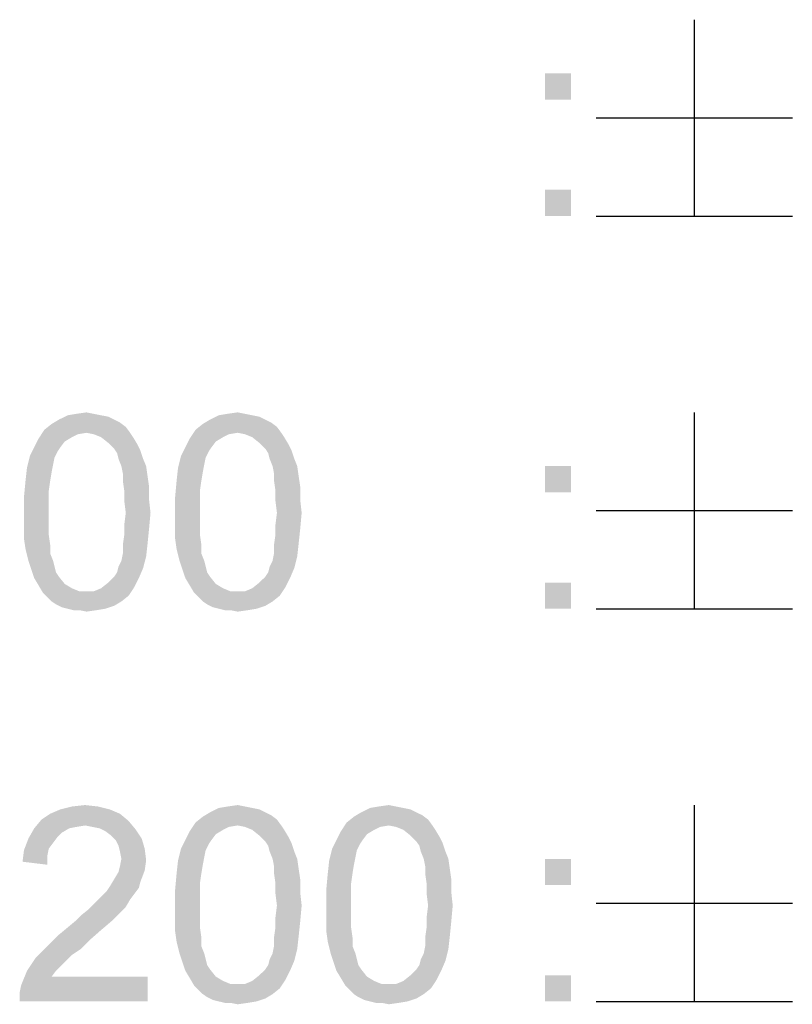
# Model space of a CAD drawing. Extents: x 0 to 1189, y 0 to 841.
# Tile 59 of 96: x 1068 to 1077, y 46 to 57. Entities that reach past the tile are written whole.
import ezdxf

# ---------------------------------------------------------------- set-up
doc = ezdxf.new("R2010")
doc.units = 0
doc.header["$LTSCALE"] = 65.395
doc.layers.get('0').update_dxf_attribs({"linetype": 'CONTINUOUS'})

msp = doc.modelspace()

# ---------------------------------------------------------------- linework, layer by layer
at = {"color": 6, "linetype": 'Continuous'}
for p, q in [((1076.102, 57.25), (1076.102, 54.95)), ((1074.952, 56.1), (1077.252, 56.1)), ((1074.952, 54.95), (1077.252, 54.95)), ((1076.102, 52.65), (1076.102, 50.35)), ((1074.952, 51.5), (1077.252, 51.5)), ((1074.952, 50.35), (1077.252, 50.35)), ((1076.102, 48.05), (1076.102, 45.75)), ((1074.952, 46.9), (1077.252, 46.9)), ((1074.952, 45.75), (1077.252, 45.75))]:
    msp.add_line(p, q, dxfattribs=at)
for points in [[(1074.659, 56.62), (1074.352, 56.313), (1074.352, 56.62)], [(1074.352, 56.313), (1074.659, 56.62), (1074.659, 56.313)], [(1074.659, 55.257), (1074.352, 54.95), (1074.352, 55.257)], [(1074.352, 54.95), (1074.659, 55.257), (1074.659, 54.95)], [(1069.148, 52.616), (1069.234, 52.599), (1068.654, 52.565)], [(1069.148, 52.616), (1068.654, 52.565), (1068.757, 52.616)], [(1068.654, 52.565), (1069.234, 52.599), (1069.302, 52.565)], [(1069.063, 52.633), (1068.757, 52.616), (1068.859, 52.633)], [(1068.757, 52.616), (1069.063, 52.633), (1069.148, 52.616)], [(1068.859, 52.633), (1068.978, 52.65), (1069.063, 52.633)], [(1070.92, 52.616), (1071.005, 52.599), (1070.426, 52.565)], [(1070.92, 52.616), (1070.426, 52.565), (1070.528, 52.616)], [(1070.426, 52.565), (1071.005, 52.599), (1071.074, 52.565)], [(1070.835, 52.633), (1070.528, 52.616), (1070.631, 52.633)], [(1070.528, 52.616), (1070.835, 52.633), (1070.92, 52.616)], [(1070.631, 52.633), (1070.75, 52.65), (1070.835, 52.633)], [(1069.438, 52.48), (1068.484, 52.446), (1068.569, 52.514)], [(1069.302, 52.565), (1069.37, 52.531), (1068.569, 52.514)], [(1069.302, 52.565), (1068.569, 52.514), (1068.654, 52.565)], [(1068.569, 52.514), (1069.37, 52.531), (1069.438, 52.48)], [(1071.21, 52.48), (1070.256, 52.446), (1070.341, 52.514)], [(1071.074, 52.565), (1071.142, 52.531), (1070.341, 52.514)], [(1071.074, 52.565), (1070.341, 52.514), (1070.426, 52.565)], [(1070.341, 52.514), (1071.142, 52.531), (1071.21, 52.48)], [(1068.978, 52.411), (1068.416, 52.343), (1068.484, 52.446)], [(1068.978, 52.411), (1068.876, 52.394), (1068.416, 52.343)], [(1068.876, 52.394), (1068.808, 52.36), (1068.416, 52.343)], [(1068.978, 52.411), (1068.484, 52.446), (1069.438, 52.48)], [(1068.978, 52.411), (1069.438, 52.48), (1069.489, 52.411)], [(1069.489, 52.411), (1069.063, 52.394), (1068.978, 52.411)], [(1069.148, 52.36), (1069.063, 52.394), (1069.489, 52.411)], [(1069.148, 52.36), (1069.489, 52.411), (1069.523, 52.36)], [(1070.75, 52.411), (1070.188, 52.343), (1070.256, 52.446)], [(1070.75, 52.411), (1070.648, 52.394), (1070.188, 52.343)], [(1070.648, 52.394), (1070.58, 52.36), (1070.188, 52.343)], [(1070.75, 52.411), (1070.256, 52.446), (1071.21, 52.48)], [(1070.75, 52.411), (1071.21, 52.48), (1071.261, 52.411)], [(1071.261, 52.411), (1070.835, 52.394), (1070.75, 52.411)], [(1070.92, 52.36), (1070.835, 52.394), (1071.261, 52.411)], [(1070.92, 52.36), (1071.261, 52.411), (1071.295, 52.36)], [(1068.723, 52.309), (1068.365, 52.241), (1068.416, 52.343)], [(1068.365, 52.241), (1068.723, 52.309), (1068.671, 52.241)], [(1068.416, 52.343), (1068.808, 52.36), (1068.723, 52.309)], [(1069.523, 52.36), (1069.234, 52.292), (1069.148, 52.36)], [(1069.234, 52.292), (1069.523, 52.36), (1069.574, 52.275)], [(1069.574, 52.275), (1069.302, 52.224), (1069.234, 52.292)], [(1069.302, 52.224), (1069.574, 52.275), (1069.608, 52.207)], [(1070.494, 52.309), (1070.137, 52.241), (1070.188, 52.343)], [(1070.137, 52.241), (1070.494, 52.309), (1070.443, 52.241)], [(1070.188, 52.343), (1070.58, 52.36), (1070.494, 52.309)], [(1071.295, 52.36), (1071.005, 52.292), (1070.92, 52.36)], [(1071.005, 52.292), (1071.295, 52.36), (1071.346, 52.275)], [(1071.346, 52.275), (1071.074, 52.224), (1071.005, 52.292)], [(1071.074, 52.224), (1071.346, 52.275), (1071.38, 52.207)], [(1068.603, 52.122), (1068.28, 52.003), (1068.314, 52.139)], [(1068.671, 52.241), (1068.637, 52.19), (1068.314, 52.139)], [(1068.671, 52.241), (1068.314, 52.139), (1068.365, 52.241)], [(1068.314, 52.139), (1068.637, 52.19), (1068.603, 52.122)], [(1069.608, 52.207), (1069.336, 52.173), (1069.302, 52.224)], [(1069.353, 52.105), (1069.336, 52.173), (1069.608, 52.207)], [(1069.353, 52.105), (1069.608, 52.207), (1069.642, 52.105)], [(1070.375, 52.122), (1070.051, 52.003), (1070.085, 52.139)], [(1070.443, 52.241), (1070.409, 52.19), (1070.085, 52.139)], [(1070.443, 52.241), (1070.085, 52.139), (1070.137, 52.241)], [(1070.085, 52.139), (1070.409, 52.19), (1070.375, 52.122)], [(1071.38, 52.207), (1071.108, 52.173), (1071.074, 52.224)], [(1071.125, 52.105), (1071.108, 52.173), (1071.38, 52.207)], [(1071.125, 52.105), (1071.38, 52.207), (1071.414, 52.105)], [(1068.603, 52.122), (1068.586, 52.037), (1068.28, 52.003)], [(1068.28, 52.003), (1068.586, 52.037), (1068.569, 51.951)], [(1069.642, 52.105), (1069.387, 52.02), (1069.353, 52.105)], [(1069.387, 52.02), (1069.642, 52.105), (1069.677, 52.02)], [(1069.677, 52.02), (1069.404, 51.934), (1069.387, 52.02)], [(1069.404, 51.934), (1069.677, 52.02), (1069.694, 51.9)], [(1070.375, 52.122), (1070.358, 52.037), (1070.051, 52.003)], [(1070.051, 52.003), (1070.358, 52.037), (1070.341, 51.951)], [(1071.414, 52.105), (1071.159, 52.02), (1071.125, 52.105)], [(1071.159, 52.02), (1071.414, 52.105), (1071.448, 52.02)], [(1071.448, 52.02), (1071.176, 51.934), (1071.159, 52.02)], [(1071.176, 51.934), (1071.448, 52.02), (1071.465, 51.9)], [(1074.659, 52.02), (1074.352, 51.713), (1074.352, 52.02)], [(1074.352, 51.713), (1074.659, 52.02), (1074.659, 51.713)], [(1068.569, 51.951), (1068.263, 51.849), (1068.28, 52.003)], [(1068.263, 51.849), (1068.569, 51.951), (1068.552, 51.849)], [(1069.694, 51.9), (1069.404, 51.849), (1069.404, 51.934)], [(1070.341, 51.951), (1070.034, 51.849), (1070.051, 52.003)], [(1070.034, 51.849), (1070.341, 51.951), (1070.324, 51.849)], [(1071.465, 51.9), (1071.176, 51.849), (1071.176, 51.934)], [(1068.552, 51.849), (1068.535, 51.73), (1068.245, 51.662)], [(1068.552, 51.849), (1068.245, 51.662), (1068.263, 51.849)], [(1069.404, 51.849), (1069.694, 51.9), (1069.711, 51.781)], [(1069.711, 51.781), (1069.421, 51.73), (1069.404, 51.849)], [(1070.324, 51.849), (1070.307, 51.73), (1070.017, 51.662)], [(1070.324, 51.849), (1070.017, 51.662), (1070.034, 51.849)], [(1071.176, 51.849), (1071.465, 51.9), (1071.483, 51.781)], [(1071.483, 51.781), (1071.193, 51.73), (1071.176, 51.849)], [(1068.245, 51.662), (1068.535, 51.73), (1068.535, 51.611)], [(1069.421, 51.73), (1069.711, 51.781), (1069.711, 51.628)], [(1069.711, 51.628), (1069.421, 51.611), (1069.421, 51.73)], [(1070.017, 51.662), (1070.307, 51.73), (1070.307, 51.611)], [(1071.193, 51.73), (1071.483, 51.781), (1071.483, 51.628)], [(1071.483, 51.628), (1071.193, 51.611), (1071.193, 51.73)], [(1068.535, 51.611), (1068.245, 51.474), (1068.245, 51.662)], [(1068.245, 51.474), (1068.535, 51.611), (1068.535, 51.474)], [(1069.438, 51.474), (1069.421, 51.611), (1069.711, 51.628)], [(1069.438, 51.474), (1069.711, 51.628), (1069.728, 51.474)], [(1070.307, 51.611), (1070.017, 51.474), (1070.017, 51.662)], [(1070.017, 51.474), (1070.307, 51.611), (1070.307, 51.474)], [(1071.21, 51.474), (1071.193, 51.611), (1071.483, 51.628)], [(1071.21, 51.474), (1071.483, 51.628), (1071.5, 51.474)], [(1068.535, 51.474), (1068.535, 51.338), (1068.245, 51.321)], [(1068.535, 51.474), (1068.245, 51.321), (1068.245, 51.474)], [(1069.728, 51.474), (1069.421, 51.338), (1069.438, 51.474)], [(1069.421, 51.338), (1069.728, 51.474), (1069.711, 51.287)], [(1070.307, 51.474), (1070.307, 51.338), (1070.017, 51.321)], [(1070.307, 51.474), (1070.017, 51.321), (1070.017, 51.474)], [(1071.5, 51.474), (1071.193, 51.338), (1071.21, 51.474)], [(1071.193, 51.338), (1071.5, 51.474), (1071.483, 51.287)], [(1068.245, 51.321), (1068.535, 51.338), (1068.535, 51.219)], [(1069.711, 51.287), (1069.421, 51.219), (1069.421, 51.338)], [(1070.017, 51.321), (1070.307, 51.338), (1070.307, 51.219)], [(1071.483, 51.287), (1071.193, 51.219), (1071.193, 51.338)], [(1068.535, 51.219), (1068.245, 51.168), (1068.245, 51.321)], [(1068.245, 51.168), (1068.535, 51.219), (1068.552, 51.1)], [(1069.694, 51.117), (1069.404, 51.1), (1069.421, 51.219)], [(1069.421, 51.219), (1069.711, 51.287), (1069.694, 51.117)], [(1070.307, 51.219), (1070.017, 51.168), (1070.017, 51.321)], [(1070.017, 51.168), (1070.307, 51.219), (1070.324, 51.1)], [(1071.465, 51.117), (1071.176, 51.1), (1071.193, 51.219)], [(1071.193, 51.219), (1071.483, 51.287), (1071.465, 51.117)], [(1068.552, 51.1), (1068.263, 51.049), (1068.245, 51.168)], [(1068.263, 51.049), (1068.552, 51.1), (1068.552, 50.997)], [(1069.404, 50.997), (1069.404, 51.1), (1069.694, 51.117)], [(1069.404, 50.997), (1069.694, 51.117), (1069.677, 50.963)], [(1070.324, 51.1), (1070.034, 51.049), (1070.017, 51.168)], [(1070.034, 51.049), (1070.324, 51.1), (1070.324, 50.997)], [(1071.176, 50.997), (1071.176, 51.1), (1071.465, 51.117)], [(1071.176, 50.997), (1071.465, 51.117), (1071.448, 50.963)], [(1068.552, 50.997), (1068.297, 50.912), (1068.263, 51.049)], [(1068.297, 50.912), (1068.552, 50.997), (1068.586, 50.912)], [(1069.677, 50.963), (1069.387, 50.912), (1069.404, 50.997)], [(1070.324, 50.997), (1070.068, 50.912), (1070.034, 51.049)], [(1070.068, 50.912), (1070.324, 50.997), (1070.358, 50.912)], [(1071.448, 50.963), (1071.159, 50.912), (1071.176, 50.997)], [(1068.586, 50.912), (1068.331, 50.81), (1068.297, 50.912)], [(1068.586, 50.912), (1068.603, 50.844), (1068.331, 50.81)], [(1069.353, 50.844), (1069.387, 50.912), (1069.677, 50.963)], [(1069.353, 50.844), (1069.677, 50.963), (1069.642, 50.827)], [(1070.358, 50.912), (1070.102, 50.81), (1070.068, 50.912)], [(1070.358, 50.912), (1070.375, 50.844), (1070.102, 50.81)], [(1071.125, 50.844), (1071.159, 50.912), (1071.448, 50.963)], [(1071.125, 50.844), (1071.448, 50.963), (1071.414, 50.827)], [(1068.331, 50.81), (1068.603, 50.844), (1068.62, 50.776)], [(1068.62, 50.776), (1068.365, 50.708), (1068.331, 50.81)], [(1068.62, 50.776), (1068.654, 50.725), (1068.365, 50.708)], [(1069.302, 50.725), (1069.336, 50.776), (1069.642, 50.827)], [(1069.302, 50.725), (1069.642, 50.827), (1069.591, 50.708)], [(1069.642, 50.827), (1069.336, 50.776), (1069.353, 50.844)], [(1070.102, 50.81), (1070.375, 50.844), (1070.392, 50.776)], [(1070.392, 50.776), (1070.137, 50.708), (1070.102, 50.81)], [(1070.392, 50.776), (1070.426, 50.725), (1070.137, 50.708)], [(1071.074, 50.725), (1071.108, 50.776), (1071.414, 50.827)], [(1071.074, 50.725), (1071.414, 50.827), (1071.363, 50.708)], [(1071.414, 50.827), (1071.108, 50.776), (1071.125, 50.844)], [(1068.365, 50.708), (1068.654, 50.725), (1068.723, 50.64)], [(1068.723, 50.64), (1068.416, 50.623), (1068.365, 50.708)], [(1068.416, 50.623), (1068.723, 50.64), (1068.808, 50.589)], [(1069.54, 50.606), (1069.148, 50.589), (1069.234, 50.657)], [(1069.591, 50.708), (1069.234, 50.657), (1069.302, 50.725)], [(1069.234, 50.657), (1069.591, 50.708), (1069.54, 50.606)], [(1070.137, 50.708), (1070.426, 50.725), (1070.494, 50.64)], [(1070.494, 50.64), (1070.188, 50.623), (1070.137, 50.708)], [(1070.188, 50.623), (1070.494, 50.64), (1070.58, 50.589)], [(1071.312, 50.606), (1070.92, 50.589), (1071.005, 50.657)], [(1071.363, 50.708), (1071.005, 50.657), (1071.074, 50.725)], [(1071.005, 50.657), (1071.363, 50.708), (1071.312, 50.606)], [(1074.659, 50.657), (1074.352, 50.35), (1074.352, 50.657)], [(1074.352, 50.35), (1074.659, 50.657), (1074.659, 50.35)], [(1068.808, 50.589), (1068.467, 50.537), (1068.416, 50.623)], [(1068.808, 50.589), (1068.893, 50.554), (1068.467, 50.537)], [(1068.978, 50.554), (1069.063, 50.554), (1068.467, 50.537)], [(1068.893, 50.554), (1068.978, 50.554), (1068.467, 50.537)], [(1069.472, 50.503), (1068.467, 50.537), (1069.063, 50.554)], [(1069.472, 50.503), (1068.518, 50.486), (1068.467, 50.537)], [(1069.063, 50.554), (1069.148, 50.589), (1069.54, 50.606)], [(1069.063, 50.554), (1069.54, 50.606), (1069.472, 50.503)], [(1070.58, 50.589), (1070.239, 50.537), (1070.188, 50.623)], [(1070.58, 50.589), (1070.665, 50.554), (1070.239, 50.537)], [(1070.75, 50.554), (1070.835, 50.554), (1070.239, 50.537)], [(1070.665, 50.554), (1070.75, 50.554), (1070.239, 50.537)], [(1071.244, 50.503), (1070.239, 50.537), (1070.835, 50.554)], [(1071.244, 50.503), (1070.29, 50.486), (1070.239, 50.537)], [(1070.835, 50.554), (1070.92, 50.589), (1071.312, 50.606)], [(1070.835, 50.554), (1071.312, 50.606), (1071.244, 50.503)], [(1068.569, 50.435), (1068.518, 50.486), (1069.472, 50.503)], [(1068.569, 50.435), (1069.472, 50.503), (1069.387, 50.435)], [(1069.387, 50.435), (1068.62, 50.401), (1068.569, 50.435)], [(1068.62, 50.401), (1069.387, 50.435), (1069.302, 50.384)], [(1070.341, 50.435), (1070.29, 50.486), (1071.244, 50.503)], [(1070.341, 50.435), (1071.244, 50.503), (1071.159, 50.435)], [(1071.159, 50.435), (1070.392, 50.401), (1070.341, 50.435)], [(1070.392, 50.401), (1071.159, 50.435), (1071.074, 50.384)], [(1069.302, 50.384), (1068.688, 50.367), (1068.62, 50.401)], [(1068.757, 50.35), (1068.688, 50.367), (1069.302, 50.384)], [(1068.757, 50.35), (1069.302, 50.384), (1069.2, 50.35)], [(1069.2, 50.35), (1068.825, 50.333), (1068.757, 50.35)], [(1068.893, 50.333), (1068.825, 50.333), (1069.2, 50.35)], [(1068.893, 50.333), (1069.2, 50.35), (1069.097, 50.333)], [(1069.097, 50.333), (1068.978, 50.316), (1068.893, 50.333)], [(1071.074, 50.384), (1070.46, 50.367), (1070.392, 50.401)], [(1070.528, 50.35), (1070.46, 50.367), (1071.074, 50.384)], [(1070.528, 50.35), (1071.074, 50.384), (1070.971, 50.35)], [(1070.971, 50.35), (1070.597, 50.333), (1070.528, 50.35)], [(1070.665, 50.333), (1070.597, 50.333), (1070.971, 50.35)], [(1070.665, 50.333), (1070.971, 50.35), (1070.869, 50.333)], [(1070.869, 50.333), (1070.75, 50.316), (1070.665, 50.333)], [(1069.251, 47.999), (1068.552, 47.948), (1068.671, 47.999)], [(1068.552, 47.948), (1069.251, 47.999), (1069.37, 47.948)], [(1069.114, 48.033), (1068.671, 47.999), (1068.808, 48.033)], [(1068.671, 47.999), (1069.114, 48.033), (1069.251, 47.999)], [(1068.808, 48.033), (1068.961, 48.05), (1069.114, 48.033)], [(1070.92, 48.016), (1071.005, 47.999), (1070.426, 47.965)], [(1070.92, 48.016), (1070.426, 47.965), (1070.528, 48.016)], [(1070.426, 47.965), (1071.005, 47.999), (1071.074, 47.965)], [(1070.835, 48.033), (1070.528, 48.016), (1070.631, 48.033)], [(1070.528, 48.016), (1070.835, 48.033), (1070.92, 48.016)], [(1070.631, 48.033), (1070.75, 48.05), (1070.835, 48.033)], [(1072.692, 48.016), (1072.777, 47.999), (1072.198, 47.965)], [(1072.692, 48.016), (1072.198, 47.965), (1072.3, 48.016)], [(1072.198, 47.965), (1072.777, 47.999), (1072.845, 47.965)], [(1072.607, 48.033), (1072.3, 48.016), (1072.402, 48.033)], [(1072.3, 48.016), (1072.607, 48.033), (1072.692, 48.016)], [(1072.402, 48.033), (1072.522, 48.05), (1072.607, 48.033)], [(1069.472, 47.863), (1068.365, 47.777), (1068.45, 47.88)], [(1069.37, 47.948), (1068.45, 47.88), (1068.552, 47.948)], [(1068.45, 47.88), (1069.37, 47.948), (1069.472, 47.863)], [(1071.21, 47.88), (1070.256, 47.846), (1070.341, 47.914)], [(1070.75, 47.811), (1070.256, 47.846), (1071.21, 47.88)], [(1071.074, 47.965), (1071.142, 47.931), (1070.341, 47.914)], [(1071.074, 47.965), (1070.341, 47.914), (1070.426, 47.965)], [(1070.341, 47.914), (1071.142, 47.931), (1071.21, 47.88)], [(1070.75, 47.811), (1071.21, 47.88), (1071.261, 47.811)], [(1072.982, 47.88), (1072.028, 47.846), (1072.113, 47.914)], [(1072.522, 47.811), (1072.028, 47.846), (1072.982, 47.88)], [(1072.845, 47.965), (1072.914, 47.931), (1072.113, 47.914)], [(1072.845, 47.965), (1072.113, 47.914), (1072.198, 47.965)], [(1072.113, 47.914), (1072.914, 47.931), (1072.982, 47.88)], [(1072.522, 47.811), (1072.982, 47.88), (1073.033, 47.811)], [(1068.774, 47.777), (1068.688, 47.726), (1068.297, 47.658)], [(1068.774, 47.777), (1068.297, 47.658), (1068.365, 47.777)], [(1069.472, 47.863), (1068.961, 47.811), (1068.365, 47.777)], [(1068.961, 47.811), (1068.859, 47.794), (1068.365, 47.777)], [(1068.365, 47.777), (1068.859, 47.794), (1068.774, 47.777)], [(1069.046, 47.794), (1068.961, 47.811), (1069.472, 47.863)], [(1069.131, 47.777), (1069.046, 47.794), (1069.472, 47.863)], [(1069.131, 47.777), (1069.472, 47.863), (1069.557, 47.76)], [(1069.557, 47.76), (1069.2, 47.743), (1069.131, 47.777)], [(1069.268, 47.692), (1069.2, 47.743), (1069.557, 47.76)], [(1069.268, 47.692), (1069.557, 47.76), (1069.625, 47.658)], [(1070.75, 47.811), (1070.188, 47.743), (1070.256, 47.846)], [(1070.75, 47.811), (1070.648, 47.794), (1070.188, 47.743)], [(1070.648, 47.794), (1070.58, 47.76), (1070.188, 47.743)], [(1070.188, 47.743), (1070.58, 47.76), (1070.494, 47.709)], [(1071.261, 47.811), (1070.835, 47.794), (1070.75, 47.811)], [(1070.92, 47.76), (1070.835, 47.794), (1071.261, 47.811)], [(1070.92, 47.76), (1071.261, 47.811), (1071.295, 47.76)], [(1071.295, 47.76), (1071.005, 47.692), (1070.92, 47.76)], [(1071.005, 47.692), (1071.295, 47.76), (1071.346, 47.675)], [(1072.522, 47.811), (1071.96, 47.743), (1072.028, 47.846)], [(1072.522, 47.811), (1072.42, 47.794), (1071.96, 47.743)], [(1072.42, 47.794), (1072.351, 47.76), (1071.96, 47.743)], [(1071.96, 47.743), (1072.351, 47.76), (1072.266, 47.709)], [(1073.033, 47.811), (1072.607, 47.794), (1072.522, 47.811)], [(1072.692, 47.76), (1072.607, 47.794), (1073.033, 47.811)], [(1072.692, 47.76), (1073.033, 47.811), (1073.067, 47.76)], [(1073.067, 47.76), (1072.777, 47.692), (1072.692, 47.76)], [(1072.777, 47.692), (1073.067, 47.76), (1073.118, 47.675)], [(1068.586, 47.607), (1068.245, 47.522), (1068.297, 47.658)], [(1068.688, 47.726), (1068.637, 47.675), (1068.297, 47.658)], [(1068.297, 47.658), (1068.637, 47.675), (1068.586, 47.607)], [(1069.625, 47.658), (1069.319, 47.641), (1069.268, 47.692)], [(1069.353, 47.573), (1069.319, 47.641), (1069.625, 47.658)], [(1069.353, 47.573), (1069.625, 47.658), (1069.66, 47.539)], [(1070.443, 47.641), (1070.409, 47.59), (1070.085, 47.539)], [(1070.443, 47.641), (1070.085, 47.539), (1070.137, 47.641)], [(1070.494, 47.709), (1070.137, 47.641), (1070.188, 47.743)], [(1070.137, 47.641), (1070.494, 47.709), (1070.443, 47.641)], [(1071.346, 47.675), (1071.074, 47.624), (1071.005, 47.692)], [(1071.074, 47.624), (1071.346, 47.675), (1071.38, 47.607)], [(1072.215, 47.641), (1072.181, 47.59), (1071.857, 47.539)], [(1072.215, 47.641), (1071.857, 47.539), (1071.908, 47.641)], [(1072.266, 47.709), (1071.908, 47.641), (1071.96, 47.743)], [(1071.908, 47.641), (1072.266, 47.709), (1072.215, 47.641)], [(1073.118, 47.675), (1072.845, 47.624), (1072.777, 47.692)], [(1072.845, 47.624), (1073.118, 47.675), (1073.152, 47.607)], [(1068.518, 47.454), (1068.228, 47.386), (1068.245, 47.522)], [(1068.586, 47.607), (1068.535, 47.539), (1068.245, 47.522)], [(1068.245, 47.522), (1068.535, 47.539), (1068.518, 47.454)], [(1069.66, 47.539), (1069.37, 47.505), (1069.353, 47.573)], [(1069.387, 47.42), (1069.37, 47.505), (1069.66, 47.539)], [(1069.387, 47.42), (1069.66, 47.539), (1069.677, 47.403)], [(1070.375, 47.522), (1070.051, 47.403), (1070.085, 47.539)], [(1070.375, 47.522), (1070.358, 47.437), (1070.051, 47.403)], [(1070.085, 47.539), (1070.409, 47.59), (1070.375, 47.522)], [(1071.38, 47.607), (1071.108, 47.573), (1071.074, 47.624)], [(1071.125, 47.505), (1071.108, 47.573), (1071.38, 47.607)], [(1071.125, 47.505), (1071.38, 47.607), (1071.414, 47.505)], [(1072.147, 47.522), (1071.823, 47.403), (1071.857, 47.539)], [(1072.147, 47.522), (1072.13, 47.437), (1071.823, 47.403)], [(1071.857, 47.539), (1072.181, 47.59), (1072.147, 47.522)], [(1073.152, 47.607), (1072.88, 47.573), (1072.845, 47.624)], [(1072.897, 47.505), (1072.88, 47.573), (1073.152, 47.607)], [(1072.897, 47.505), (1073.152, 47.607), (1073.186, 47.505)], [(1068.228, 47.386), (1068.518, 47.454), (1068.518, 47.351)], [(1069.677, 47.403), (1069.37, 47.334), (1069.387, 47.42)], [(1070.051, 47.403), (1070.358, 47.437), (1070.341, 47.351)], [(1071.414, 47.505), (1071.159, 47.42), (1071.125, 47.505)], [(1071.159, 47.42), (1071.414, 47.505), (1071.448, 47.42)], [(1071.448, 47.42), (1071.176, 47.334), (1071.159, 47.42)], [(1071.176, 47.334), (1071.448, 47.42), (1071.465, 47.3)], [(1071.823, 47.403), (1072.13, 47.437), (1072.113, 47.351)], [(1073.186, 47.505), (1072.931, 47.42), (1072.897, 47.505)], [(1072.931, 47.42), (1073.186, 47.505), (1073.22, 47.42)], [(1073.22, 47.42), (1072.948, 47.334), (1072.931, 47.42)], [(1072.948, 47.334), (1073.22, 47.42), (1073.237, 47.3)], [(1074.659, 47.42), (1074.352, 47.113), (1074.352, 47.42)], [(1074.352, 47.113), (1074.659, 47.42), (1074.659, 47.113)], [(1069.66, 47.283), (1069.353, 47.266), (1069.37, 47.334)], [(1069.37, 47.334), (1069.677, 47.403), (1069.66, 47.283)], [(1070.341, 47.351), (1070.034, 47.249), (1070.051, 47.403)], [(1070.034, 47.249), (1070.341, 47.351), (1070.324, 47.249)], [(1071.465, 47.3), (1071.176, 47.249), (1071.176, 47.334)], [(1071.176, 47.249), (1071.465, 47.3), (1071.483, 47.181)], [(1072.113, 47.351), (1071.806, 47.249), (1071.823, 47.403)], [(1071.806, 47.249), (1072.113, 47.351), (1072.096, 47.249)], [(1073.237, 47.3), (1072.948, 47.249), (1072.948, 47.334)], [(1072.948, 47.249), (1073.237, 47.3), (1073.254, 47.181)], [(1069.608, 47.147), (1069.251, 47.096), (1069.302, 47.181)], [(1069.302, 47.181), (1069.353, 47.266), (1069.66, 47.283)], [(1069.302, 47.181), (1069.66, 47.283), (1069.608, 47.147)], [(1070.324, 47.249), (1070.307, 47.13), (1070.017, 47.062)], [(1070.324, 47.249), (1070.017, 47.062), (1070.034, 47.249)], [(1071.483, 47.181), (1071.193, 47.13), (1071.176, 47.249)], [(1071.193, 47.13), (1071.483, 47.181), (1071.483, 47.028)], [(1072.096, 47.249), (1072.079, 47.13), (1071.789, 47.062)], [(1072.096, 47.249), (1071.789, 47.062), (1071.806, 47.249)], [(1073.254, 47.181), (1072.965, 47.13), (1072.948, 47.249)], [(1072.965, 47.13), (1073.254, 47.181), (1073.254, 47.028)], [(1069.591, 47.079), (1069.217, 47.045), (1069.251, 47.096)], [(1069.217, 47.045), (1069.591, 47.079), (1069.54, 47.011)], [(1069.251, 47.096), (1069.608, 47.147), (1069.591, 47.079)], [(1070.017, 47.062), (1070.307, 47.13), (1070.307, 47.011)], [(1070.307, 47.011), (1070.017, 46.874), (1070.017, 47.062)], [(1071.483, 47.028), (1071.193, 47.011), (1071.193, 47.13)], [(1071.789, 47.062), (1072.079, 47.13), (1072.079, 47.011)], [(1072.079, 47.011), (1071.789, 46.874), (1071.789, 47.062)], [(1073.254, 47.028), (1072.965, 47.011), (1072.965, 47.13)], [(1069.114, 46.943), (1069.165, 46.994), (1069.54, 47.011)], [(1069.114, 46.943), (1069.54, 47.011), (1069.489, 46.943)], [(1069.54, 47.011), (1069.165, 46.994), (1069.217, 47.045)], [(1070.017, 46.874), (1070.307, 47.011), (1070.307, 46.874)], [(1071.21, 46.874), (1071.193, 47.011), (1071.483, 47.028)], [(1071.21, 46.874), (1071.483, 47.028), (1071.5, 46.874)], [(1071.789, 46.874), (1072.079, 47.011), (1072.079, 46.874)], [(1072.982, 46.874), (1072.965, 47.011), (1073.254, 47.028)], [(1072.982, 46.874), (1073.254, 47.028), (1073.271, 46.874)], [(1069.438, 46.857), (1068.995, 46.823), (1069.063, 46.891)], [(1068.995, 46.823), (1069.438, 46.857), (1069.37, 46.789)], [(1069.489, 46.943), (1069.063, 46.891), (1069.114, 46.943)], [(1069.063, 46.891), (1069.489, 46.943), (1069.438, 46.857)], [(1070.307, 46.874), (1070.307, 46.738), (1070.017, 46.721)], [(1070.307, 46.874), (1070.017, 46.721), (1070.017, 46.874)], [(1071.5, 46.874), (1071.193, 46.738), (1071.21, 46.874)], [(1071.193, 46.738), (1071.5, 46.874), (1071.483, 46.687)], [(1072.079, 46.874), (1072.079, 46.738), (1071.789, 46.721)], [(1072.079, 46.874), (1071.789, 46.721), (1071.789, 46.874)], [(1073.271, 46.874), (1072.965, 46.738), (1072.982, 46.874)], [(1072.965, 46.738), (1073.271, 46.874), (1073.254, 46.687)], [(1068.842, 46.687), (1068.91, 46.755), (1069.37, 46.789)], [(1068.842, 46.687), (1069.37, 46.789), (1069.268, 46.687)], [(1069.37, 46.789), (1068.91, 46.755), (1068.995, 46.823)], [(1070.017, 46.721), (1070.307, 46.738), (1070.307, 46.619)], [(1070.307, 46.619), (1070.017, 46.568), (1070.017, 46.721)], [(1071.483, 46.687), (1071.193, 46.619), (1071.193, 46.738)], [(1071.789, 46.721), (1072.079, 46.738), (1072.079, 46.619)], [(1072.079, 46.619), (1071.789, 46.568), (1071.789, 46.721)], [(1073.254, 46.687), (1072.965, 46.619), (1072.965, 46.738)], [(1069.148, 46.585), (1068.637, 46.517), (1068.74, 46.602)], [(1069.268, 46.687), (1068.74, 46.602), (1068.842, 46.687)], [(1068.74, 46.602), (1069.268, 46.687), (1069.148, 46.585)], [(1070.017, 46.568), (1070.307, 46.619), (1070.324, 46.5)], [(1071.465, 46.517), (1071.176, 46.5), (1071.193, 46.619)], [(1071.193, 46.619), (1071.483, 46.687), (1071.465, 46.517)], [(1071.789, 46.568), (1072.079, 46.619), (1072.096, 46.5)], [(1073.237, 46.517), (1072.948, 46.5), (1072.965, 46.619)], [(1072.965, 46.619), (1073.254, 46.687), (1073.237, 46.517)], [(1069.012, 46.466), (1068.535, 46.414), (1068.637, 46.517)], [(1068.637, 46.517), (1069.148, 46.585), (1069.012, 46.466)], [(1070.324, 46.5), (1070.034, 46.449), (1070.017, 46.568)], [(1070.034, 46.449), (1070.324, 46.5), (1070.324, 46.397)], [(1071.176, 46.397), (1071.176, 46.5), (1071.465, 46.517)], [(1071.176, 46.397), (1071.465, 46.517), (1071.448, 46.363)], [(1072.096, 46.5), (1071.806, 46.449), (1071.789, 46.568)], [(1071.806, 46.449), (1072.096, 46.5), (1072.096, 46.397)], [(1072.948, 46.397), (1072.948, 46.5), (1073.237, 46.517)], [(1072.948, 46.397), (1073.237, 46.517), (1073.22, 46.363)], [(1068.91, 46.363), (1068.45, 46.329), (1068.535, 46.414)], [(1068.535, 46.414), (1069.012, 46.466), (1068.91, 46.363)], [(1070.324, 46.397), (1070.068, 46.312), (1070.034, 46.449)], [(1070.068, 46.312), (1070.324, 46.397), (1070.358, 46.312)], [(1071.448, 46.363), (1071.159, 46.312), (1071.176, 46.397)], [(1072.096, 46.397), (1071.84, 46.312), (1071.806, 46.449)], [(1071.84, 46.312), (1072.096, 46.397), (1072.13, 46.312)], [(1073.22, 46.363), (1072.931, 46.312), (1072.948, 46.397)], [(1068.74, 46.227), (1068.28, 46.108), (1068.382, 46.261)], [(1068.808, 46.295), (1068.382, 46.261), (1068.45, 46.329)], [(1068.382, 46.261), (1068.808, 46.295), (1068.74, 46.227)], [(1068.45, 46.329), (1068.91, 46.363), (1068.808, 46.295)], [(1070.358, 46.312), (1070.102, 46.21), (1070.068, 46.312)], [(1070.358, 46.312), (1070.375, 46.244), (1070.102, 46.21)], [(1071.125, 46.244), (1071.159, 46.312), (1071.448, 46.363)], [(1071.125, 46.244), (1071.448, 46.363), (1071.414, 46.227)], [(1072.13, 46.312), (1071.874, 46.21), (1071.84, 46.312)], [(1072.13, 46.312), (1072.147, 46.244), (1071.874, 46.21)], [(1072.897, 46.244), (1072.931, 46.312), (1073.22, 46.363)], [(1072.897, 46.244), (1073.22, 46.363), (1073.186, 46.227)], [(1068.74, 46.227), (1068.688, 46.176), (1068.28, 46.108)], [(1068.28, 46.108), (1068.688, 46.176), (1068.62, 46.108)], [(1070.102, 46.21), (1070.375, 46.244), (1070.392, 46.176)], [(1070.392, 46.176), (1070.137, 46.108), (1070.102, 46.21)], [(1070.392, 46.176), (1070.426, 46.125), (1070.137, 46.108)], [(1071.074, 46.125), (1071.108, 46.176), (1071.414, 46.227)], [(1071.074, 46.125), (1071.414, 46.227), (1071.363, 46.108)], [(1071.414, 46.227), (1071.108, 46.176), (1071.125, 46.244)], [(1071.874, 46.21), (1072.147, 46.244), (1072.164, 46.176)], [(1072.164, 46.176), (1071.908, 46.108), (1071.874, 46.21)], [(1072.164, 46.176), (1072.198, 46.125), (1071.908, 46.108)], [(1072.845, 46.125), (1072.88, 46.176), (1073.186, 46.227)], [(1072.845, 46.125), (1073.186, 46.227), (1073.135, 46.108)], [(1073.186, 46.227), (1072.88, 46.176), (1072.897, 46.244)], [(1068.194, 45.852), (1068.211, 45.937), (1069.694, 46.04)], [(1068.194, 45.75), (1068.194, 45.852), (1069.694, 46.04)], [(1068.194, 45.75), (1069.694, 46.04), (1069.694, 45.75)], [(1068.62, 46.108), (1068.569, 46.04), (1068.211, 45.937)], [(1068.62, 46.108), (1068.211, 45.937), (1068.28, 46.108)], [(1068.569, 46.04), (1069.694, 46.04), (1068.211, 45.937)], [(1070.137, 46.108), (1070.426, 46.125), (1070.494, 46.04)], [(1070.494, 46.04), (1070.188, 46.023), (1070.137, 46.108)], [(1070.188, 46.023), (1070.494, 46.04), (1070.58, 45.989)], [(1070.58, 45.989), (1070.239, 45.937), (1070.188, 46.023)], [(1071.312, 46.006), (1070.92, 45.989), (1071.005, 46.057)], [(1071.363, 46.108), (1071.005, 46.057), (1071.074, 46.125)], [(1071.005, 46.057), (1071.363, 46.108), (1071.312, 46.006)], [(1071.908, 46.108), (1072.198, 46.125), (1072.266, 46.04)], [(1072.266, 46.04), (1071.96, 46.023), (1071.908, 46.108)], [(1071.96, 46.023), (1072.266, 46.04), (1072.351, 45.989)], [(1072.351, 45.989), (1072.011, 45.937), (1071.96, 46.023)], [(1073.084, 46.006), (1072.692, 45.989), (1072.777, 46.057)], [(1073.135, 46.108), (1072.777, 46.057), (1072.845, 46.125)], [(1072.777, 46.057), (1073.135, 46.108), (1073.084, 46.006)], [(1074.659, 46.057), (1074.352, 45.75), (1074.352, 46.057)], [(1074.352, 45.75), (1074.659, 46.057), (1074.659, 45.75)], [(1070.58, 45.989), (1070.665, 45.954), (1070.239, 45.937)], [(1070.75, 45.954), (1070.835, 45.954), (1070.239, 45.937)], [(1070.665, 45.954), (1070.75, 45.954), (1070.239, 45.937)], [(1071.244, 45.903), (1070.239, 45.937), (1070.835, 45.954)], [(1071.244, 45.903), (1070.29, 45.886), (1070.239, 45.937)], [(1070.835, 45.954), (1070.92, 45.989), (1071.312, 46.006)], [(1070.835, 45.954), (1071.312, 46.006), (1071.244, 45.903)], [(1072.351, 45.989), (1072.437, 45.954), (1072.011, 45.937)], [(1072.522, 45.954), (1072.607, 45.954), (1072.011, 45.937)], [(1072.437, 45.954), (1072.522, 45.954), (1072.011, 45.937)], [(1073.016, 45.903), (1072.011, 45.937), (1072.607, 45.954)], [(1073.016, 45.903), (1072.062, 45.886), (1072.011, 45.937)], [(1072.607, 45.954), (1072.692, 45.989), (1073.084, 46.006)], [(1072.607, 45.954), (1073.084, 46.006), (1073.016, 45.903)], [(1070.341, 45.835), (1070.29, 45.886), (1071.244, 45.903)], [(1070.341, 45.835), (1071.244, 45.903), (1071.159, 45.835)], [(1071.159, 45.835), (1070.392, 45.801), (1070.341, 45.835)], [(1070.392, 45.801), (1071.159, 45.835), (1071.074, 45.784)], [(1071.074, 45.784), (1070.46, 45.767), (1070.392, 45.801)], [(1072.113, 45.835), (1072.062, 45.886), (1073.016, 45.903)], [(1072.113, 45.835), (1073.016, 45.903), (1072.931, 45.835)], [(1072.931, 45.835), (1072.164, 45.801), (1072.113, 45.835)], [(1072.164, 45.801), (1072.931, 45.835), (1072.845, 45.784)], [(1072.845, 45.784), (1072.232, 45.767), (1072.164, 45.801)], [(1070.528, 45.75), (1070.46, 45.767), (1071.074, 45.784)], [(1070.528, 45.75), (1071.074, 45.784), (1070.971, 45.75)], [(1070.971, 45.75), (1070.597, 45.733), (1070.528, 45.75)], [(1070.665, 45.733), (1070.597, 45.733), (1070.971, 45.75)], [(1070.665, 45.733), (1070.971, 45.75), (1070.869, 45.733)], [(1070.869, 45.733), (1070.75, 45.716), (1070.665, 45.733)], [(1072.3, 45.75), (1072.232, 45.767), (1072.845, 45.784)], [(1072.3, 45.75), (1072.845, 45.784), (1072.743, 45.75)], [(1072.743, 45.75), (1072.368, 45.733), (1072.3, 45.75)], [(1072.437, 45.733), (1072.368, 45.733), (1072.743, 45.75)], [(1072.437, 45.733), (1072.743, 45.75), (1072.641, 45.733)], [(1072.641, 45.733), (1072.522, 45.716), (1072.437, 45.733)]]:
    msp.add_solid(points, dxfattribs=at)

doc.saveas('drawing.dxf')
